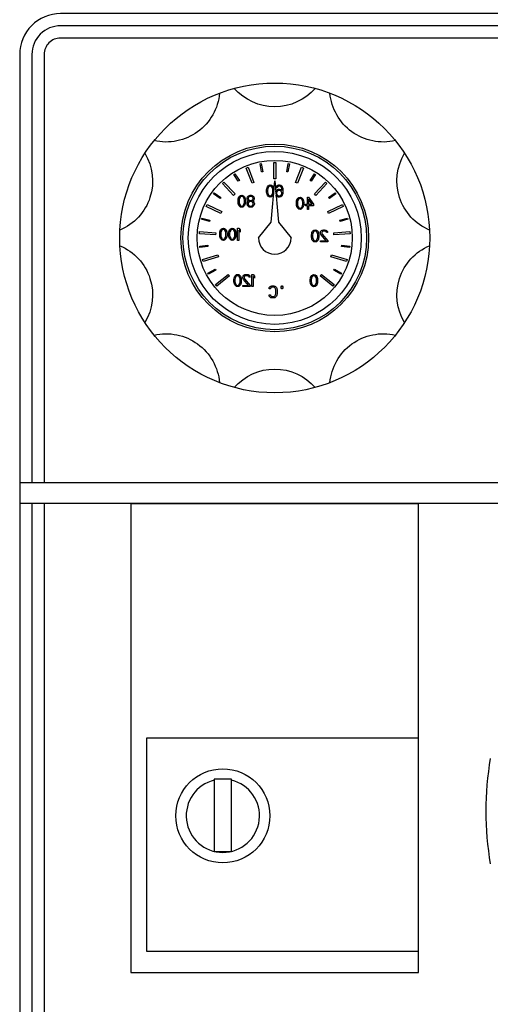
# Model space of a CAD drawing. Header units: millimetres. Extents: x 60394 to 199354, y 20895 to 166073.
# Tile 117 of 256: x 95628 to 95743, y 28054 to 28295. Entities that reach past the tile are written whole.
import ezdxf

# ---------------------------------------------------------------- set-up
doc = ezdxf.new("R2010")
doc.units = ezdxf.units.MM

# ---------------------------------------------------------------- blocks, each defined once
blk = doc.blocks.new('*U44')
blk.add_arc((0, -8.96), 13.12, 40.9361, 139.0639)
blk = doc.blocks.new('*U45')
at = {"color": 0, "linetype": 'ByBlock', "lineweight": -2, "transparency": 16777216}
for p, rotation in [((-865.94, 2140.6), 215.9999999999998), ((-844.6, 2147.53), 180), ((-823.26, 2140.6), 143.9999999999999), ((-879.13, 2122.44), 251.9999999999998), ((-810.07, 2122.44), 107.9999999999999), ((-879.13, 2100), 287.9999999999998), ((-810.07, 2100), 71.9999999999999), ((-865.94, 2081.85), 323.9999999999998), ((-823.26, 2081.85), 35.99999999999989)]:
    blk.add_blockref('*U44', p, dxfattribs=dict(at, rotation=rotation))
blk.add_blockref('*U44', (-844.6, 2074.91), dxfattribs=at)

msp = doc.modelspace()

# ---------------------------------------------------------------- linework, layer by layer
at = {"color": 0, "linetype": 'Continuous', "lineweight": -2}
for p, q in [((95683.64, 28259.09), (95684.11, 28259.28)), ((95685.11, 28255.37), (95683.64, 28259.09)), ((95684.11, 28259.28), (95685.57, 28255.56)), ((95687.06, 28260.12), (95687.35, 28260.18)), ((95687.43, 28258.16), (95687.06, 28260.12)), ((95687.35, 28260.18), (95687.73, 28258.21)), ((95690.41, 28260.47), (95690.91, 28260.47)), ((95690.41, 28256.47), (95690.41, 28260.47)), ((95690.91, 28260.47), (95690.91, 28256.47)), ((95693.59, 28258.21), (95693.96, 28260.18)), ((95694.25, 28260.12), (95693.88, 28258.16)), ((95693.96, 28260.18), (95694.25, 28260.12)), ((95695.74, 28255.56), (95697.2, 28259.28)), ((95697.67, 28259.09), (95696.2, 28255.37)), ((95697.2, 28259.28), (95697.67, 28259.09)), ((95680.66, 28257.54), (95680.91, 28257.7)), ((95681.72, 28255.85), (95680.66, 28257.54)), ((95680.91, 28257.7), (95681.98, 28256.01)), ((95687.73, 28258.21), (95687.43, 28258.16)), ((95690.91, 28256.47), (95690.41, 28256.47)), ((95693.88, 28258.16), (95693.59, 28258.21)), ((95699.33, 28256.01), (95700.4, 28257.7)), ((95700.66, 28257.54), (95699.59, 28255.85)), ((95700.4, 28257.7), (95700.66, 28257.54)), ((95677.86, 28255.33), (95678.22, 28255.67)), ((95680.58, 28252.41), (95677.86, 28255.33)), ((95678.22, 28255.67), (95680.95, 28252.75)), ((95681.98, 28256.01), (95681.72, 28255.85)), ((95685.57, 28255.56), (95685.11, 28255.37)), ((95688.66, 28253.76), (95688.71, 28254.08)), ((95688.71, 28254.08), (95688.76, 28254.27)), ((95688.76, 28254.27), (95688.86, 28254.53)), ((95688.86, 28254.53), (95689.01, 28254.72)), ((95688.96, 28254.08), (95688.91, 28253.7)), ((95689.16, 28254.46), (95688.96, 28254.08)), ((95689.01, 28254.72), (95689.26, 28254.91)), ((95689.31, 28254.59), (95689.16, 28254.46)), ((95689.26, 28254.91), (95689.56, 28254.97)), ((95689.56, 28254.65), (95689.31, 28254.59)), ((95689.56, 28254.97), (95689.86, 28254.91)), ((95689.81, 28254.59), (95689.56, 28254.65)), ((95689.77, 28245.87), (95690.66, 28255.97)), ((95689.96, 28254.46), (95689.81, 28254.59)), ((95689.86, 28254.91), (95690.11, 28254.72)), ((95690.16, 28254.08), (95689.96, 28254.46)), ((95690.11, 28254.72), (95690.26, 28254.53)), ((95690.21, 28253.7), (95690.16, 28254.08)), ((95690.26, 28254.53), (95690.36, 28254.27)), ((95690.36, 28254.27), (95690.41, 28254.08)), ((95690.41, 28254.08), (95690.46, 28253.76)), ((95690.66, 28255.97), (95691.54, 28245.87)), ((95690.96, 28254.27), (95691.01, 28254.46)), ((95691.21, 28254.27), (95690.96, 28254.27)), ((95691.01, 28254.46), (95691.16, 28254.72)), ((95691.16, 28254.72), (95691.41, 28254.91)), ((95691.31, 28254.46), (95691.21, 28254.27)), ((95691.46, 28254.59), (95691.31, 28254.46)), ((95691.41, 28254.91), (95691.66, 28254.97)), ((95691.61, 28254.65), (95691.46, 28254.59)), ((95691.91, 28254.65), (95691.61, 28254.65)), ((95691.66, 28254.97), (95691.86, 28254.97)), ((95691.86, 28254.97), (95692.11, 28254.91)), ((95692.06, 28254.59), (95691.91, 28254.65)), ((95692.21, 28254.46), (95692.06, 28254.59)), ((95692.11, 28254.91), (95692.36, 28254.72)), ((95692.31, 28254.27), (95692.21, 28254.46)), ((95692.36, 28254.08), (95692.31, 28254.27)), ((95692.36, 28254.72), (95692.51, 28254.46)), ((95692.41, 28253.7), (95692.36, 28254.08)), ((95692.51, 28254.46), (95692.61, 28254.14)), ((95692.61, 28254.14), (95692.66, 28253.7)), ((95696.2, 28255.37), (95695.74, 28255.56)), ((95699.59, 28255.85), (95699.33, 28256.01)), ((95700.36, 28252.75), (95703.09, 28255.67)), ((95703.46, 28255.33), (95700.73, 28252.41)), ((95703.09, 28255.67), (95703.46, 28255.33)), ((95675.65, 28252.79), (95675.83, 28253.03)), ((95677.26, 28251.61), (95675.65, 28252.79)), ((95675.83, 28253.03), (95677.44, 28251.85)), ((95677.44, 28251.85), (95677.26, 28251.61)), ((95680.95, 28252.75), (95680.58, 28252.41)), ((95681.71, 28251.58), (95681.76, 28251.77)), ((95681.76, 28251.77), (95681.86, 28252.03)), ((95681.86, 28252.03), (95682.01, 28252.22)), ((95682.16, 28251.96), (95681.96, 28251.58)), ((95682.01, 28252.22), (95682.26, 28252.41)), ((95682.31, 28252.09), (95682.16, 28251.96)), ((95682.26, 28252.41), (95682.56, 28252.47)), ((95682.56, 28252.15), (95682.31, 28252.09)), ((95682.56, 28252.47), (95682.86, 28252.41)), ((95682.81, 28252.09), (95682.56, 28252.15)), ((95682.96, 28251.96), (95682.81, 28252.09)), ((95682.86, 28252.41), (95683.11, 28252.22)), ((95683.16, 28251.58), (95682.96, 28251.96)), ((95683.11, 28252.22), (95683.26, 28252.03)), ((95683.26, 28252.03), (95683.36, 28251.77)), ((95683.36, 28251.77), (95683.41, 28251.58)), ((95683.91, 28251.71), (95684.01, 28252.03)), ((95683.91, 28251.52), (95683.91, 28251.71)), ((95684.01, 28252.03), (95684.16, 28252.22)), ((95684.16, 28252.22), (95684.41, 28252.41)), ((95684.26, 28251.9), (95684.16, 28251.71)), ((95684.16, 28251.71), (95684.16, 28251.58)), ((95684.46, 28252.09), (95684.26, 28251.9)), ((95684.41, 28252.41), (95684.66, 28252.47)), ((95684.66, 28252.15), (95684.46, 28252.09)), ((95684.66, 28252.47), (95684.86, 28252.47)), ((95684.86, 28252.15), (95684.66, 28252.15)), ((95684.86, 28252.47), (95685.11, 28252.41)), ((95685.06, 28252.09), (95684.86, 28252.15)), ((95685.26, 28251.9), (95685.06, 28252.09)), ((95685.11, 28252.41), (95685.36, 28252.22)), ((95685.36, 28251.71), (95685.26, 28251.9)), ((95685.36, 28252.22), (95685.51, 28252.03)), ((95685.36, 28251.58), (95685.36, 28251.71)), ((95685.51, 28252.03), (95685.61, 28251.71)), ((95685.61, 28251.71), (95685.61, 28251.52)), ((95688.66, 28253.19), (95688.66, 28253.76)), ((95688.71, 28252.87), (95688.66, 28253.19)), ((95688.76, 28252.68), (95688.71, 28252.87)), ((95688.86, 28252.42), (95688.76, 28252.68)), ((95689.01, 28252.23), (95688.86, 28252.42)), ((95688.91, 28253.7), (95688.91, 28253.25)), ((95688.91, 28253.25), (95688.96, 28252.87)), ((95688.96, 28252.87), (95689.16, 28252.48)), ((95689.26, 28252.04), (95689.01, 28252.23)), ((95689.16, 28252.48), (95689.31, 28252.36)), ((95689.56, 28251.97), (95689.26, 28252.04)), ((95689.31, 28252.36), (95689.56, 28252.29)), ((95689.56, 28252.29), (95689.81, 28252.36)), ((95689.86, 28252.04), (95689.56, 28251.97)), ((95689.81, 28252.36), (95689.96, 28252.48)), ((95690.11, 28252.23), (95689.86, 28252.04)), ((95689.96, 28252.48), (95690.16, 28252.87)), ((95690.26, 28252.42), (95690.11, 28252.23)), ((95690.16, 28252.87), (95690.21, 28253.25)), ((95690.21, 28253.25), (95690.21, 28253.7)), ((95690.36, 28252.68), (95690.26, 28252.42)), ((95690.9, 28253.25), (95690.96, 28253.44)), ((95690.96, 28253.44), (95691.11, 28253.63)), ((95691.11, 28252.23), (95690.96, 28252.47)), ((95691.11, 28253.63), (95691.36, 28253.82)), ((95691.16, 28253.25), (95691.11, 28253.06)), ((95691.11, 28253.06), (95691.11, 28252.87)), ((95691.11, 28252.87), (95691.16, 28252.68)), ((95691.36, 28252.04), (95691.11, 28252.23)), ((95691.26, 28253.38), (95691.16, 28253.25)), ((95691.16, 28252.68), (95691.26, 28252.48)), ((95691.41, 28253.51), (95691.26, 28253.38)), ((95691.26, 28252.48), (95691.41, 28252.36)), ((95691.36, 28253.82), (95691.61, 28253.89)), ((95691.61, 28251.97), (95691.36, 28252.04)), ((95691.56, 28253.57), (95691.41, 28253.51)), ((95691.41, 28252.36), (95691.56, 28252.29)), ((95691.91, 28253.57), (95691.56, 28253.57)), ((95691.56, 28252.29), (95691.91, 28252.29)), ((95691.61, 28253.89), (95691.86, 28253.89)), ((95691.86, 28251.97), (95691.61, 28251.97)), ((95691.86, 28253.89), (95692.11, 28253.82)), ((95692.11, 28252.04), (95691.86, 28251.97)), ((95692.06, 28253.51), (95691.91, 28253.57)), ((95691.91, 28252.29), (95692.06, 28252.36)), ((95692.21, 28253.38), (95692.06, 28253.51)), ((95692.06, 28252.36), (95692.21, 28252.48)), ((95692.11, 28253.82), (95692.41, 28253.57)), ((95692.36, 28252.23), (95692.11, 28252.04)), ((95692.31, 28253.25), (95692.21, 28253.38)), ((95692.21, 28252.48), (95692.31, 28252.68)), ((95692.36, 28253.06), (95692.31, 28253.25)), ((95692.31, 28252.68), (95692.36, 28252.87)), ((95692.36, 28252.87), (95692.36, 28253.06)), ((95692.51, 28252.48), (95692.36, 28252.23)), ((95692.41, 28253.57), (95692.41, 28253.7)), ((95692.61, 28252.8), (95692.51, 28252.48)), ((95692.66, 28253.25), (95692.61, 28252.8)), ((95692.66, 28253.7), (95692.66, 28253.25)), ((95696.16, 28251.53), (95696.31, 28251.72)), ((95696.31, 28251.72), (95696.56, 28251.91)), ((95696.56, 28251.91), (95696.86, 28251.97)), ((95696.86, 28251.65), (95696.61, 28251.59)), ((95696.86, 28251.97), (95697.16, 28251.91)), ((95697.11, 28251.59), (95696.86, 28251.65)), ((95697.16, 28251.91), (95697.41, 28251.72)), ((95697.41, 28251.72), (95697.56, 28251.53)), ((95698.66, 28251.97), (95698.96, 28251.97)), ((95698.66, 28250.25), (95698.66, 28251.97)), ((95698.96, 28251.97), (95700.16, 28250.25)), ((95700.73, 28252.41), (95700.36, 28252.75)), ((95703.87, 28251.85), (95705.49, 28253.03)), ((95704.05, 28251.61), (95703.87, 28251.85)), ((95705.66, 28252.79), (95704.05, 28251.61)), ((95705.49, 28253.03), (95705.66, 28252.79)), ((95673.85, 28249.71), (95674.07, 28250.16)), ((95677.46, 28247.99), (95673.85, 28249.71)), ((95674.07, 28250.16), (95677.68, 28248.44)), ((95681.66, 28251.26), (95681.71, 28251.58)), ((95681.66, 28250.69), (95681.66, 28251.26)), ((95681.71, 28250.37), (95681.66, 28250.69)), ((95681.76, 28250.18), (95681.71, 28250.37)), ((95681.86, 28249.92), (95681.76, 28250.18)), ((95682.01, 28249.73), (95681.86, 28249.92)), ((95681.96, 28251.58), (95681.91, 28251.2)), ((95681.91, 28251.2), (95681.91, 28250.75)), ((95681.91, 28250.75), (95681.96, 28250.37)), ((95681.96, 28250.37), (95682.16, 28249.98)), ((95682.26, 28249.54), (95682.01, 28249.73)), ((95682.16, 28249.98), (95682.31, 28249.86)), ((95682.56, 28249.47), (95682.26, 28249.54)), ((95682.31, 28249.86), (95682.56, 28249.79)), ((95682.56, 28249.79), (95682.81, 28249.86)), ((95682.86, 28249.54), (95682.56, 28249.47)), ((95682.81, 28249.86), (95682.96, 28249.98)), ((95683.11, 28249.73), (95682.86, 28249.54)), ((95682.96, 28249.98), (95683.16, 28250.37)), ((95683.26, 28249.92), (95683.11, 28249.73)), ((95683.21, 28251.2), (95683.16, 28251.58)), ((95683.16, 28250.37), (95683.21, 28250.75)), ((95683.21, 28250.75), (95683.21, 28251.2)), ((95683.36, 28250.18), (95683.26, 28249.92)), ((95683.41, 28250.37), (95683.36, 28250.18)), ((95683.41, 28251.58), (95683.46, 28251.26)), ((95683.46, 28250.69), (95683.41, 28250.37)), ((95683.46, 28251.26), (95683.46, 28250.69)), ((95683.86, 28250.43), (95683.96, 28250.75)), ((95683.86, 28250.24), (95683.86, 28250.43)), ((95683.96, 28249.92), (95683.86, 28250.24)), ((95684.01, 28251.26), (95683.91, 28251.52)), ((95683.96, 28250.75), (95684.16, 28250.94)), ((95684.11, 28249.73), (95683.96, 28249.92)), ((95684.16, 28251.07), (95684.01, 28251.26)), ((95684.26, 28250.69), (95684.11, 28250.43)), ((95684.11, 28250.43), (95684.11, 28250.24)), ((95684.11, 28250.24), (95684.26, 28249.98)), ((95684.36, 28249.54), (95684.11, 28249.73)), ((95684.16, 28251.58), (95684.26, 28251.39)), ((95684.26, 28251.01), (95684.16, 28251.07)), ((95684.16, 28250.94), (95684.26, 28251.01)), ((95684.26, 28251.39), (95684.46, 28251.2)), ((95684.46, 28250.81), (95684.26, 28250.69)), ((95684.26, 28249.98), (95684.46, 28249.86)), ((95684.61, 28249.47), (95684.36, 28249.54)), ((95684.46, 28251.2), (95684.66, 28251.13)), ((95684.66, 28250.88), (95684.46, 28250.81)), ((95684.46, 28249.86), (95684.66, 28249.79)), ((95684.91, 28249.47), (95684.61, 28249.47)), ((95684.66, 28251.13), (95684.86, 28251.13)), ((95684.86, 28250.88), (95684.66, 28250.88)), ((95684.66, 28249.79), (95684.86, 28249.79)), ((95684.86, 28251.13), (95685.06, 28251.2)), ((95685.06, 28250.81), (95684.86, 28250.88)), ((95684.86, 28249.79), (95685.06, 28249.86)), ((95685.16, 28249.54), (95684.91, 28249.47)), ((95685.06, 28251.2), (95685.26, 28251.39)), ((95685.26, 28250.69), (95685.06, 28250.81)), ((95685.06, 28249.86), (95685.26, 28249.98)), ((95685.41, 28249.73), (95685.16, 28249.54)), ((95685.26, 28251.39), (95685.36, 28251.58)), ((95685.36, 28251.07), (95685.26, 28251.01)), ((95685.26, 28251.01), (95685.36, 28250.94)), ((95685.41, 28250.43), (95685.26, 28250.69)), ((95685.26, 28249.98), (95685.41, 28250.24)), ((95685.51, 28251.26), (95685.36, 28251.07)), ((95685.36, 28250.94), (95685.56, 28250.75)), ((95685.41, 28250.24), (95685.41, 28250.43)), ((95685.56, 28249.92), (95685.41, 28249.73)), ((95685.61, 28251.52), (95685.51, 28251.26)), ((95685.56, 28250.75), (95685.66, 28250.43)), ((95685.66, 28250.24), (95685.56, 28249.92)), ((95685.66, 28250.43), (95685.66, 28250.24)), ((95695.96, 28250.76), (95696.01, 28251.08)), ((95695.96, 28250.19), (95695.96, 28250.76)), ((95696.01, 28249.87), (95695.96, 28250.19)), ((95696.01, 28251.08), (95696.06, 28251.27)), ((95696.06, 28249.68), (95696.01, 28249.87)), ((95696.06, 28251.27), (95696.16, 28251.53)), ((95696.16, 28249.42), (95696.06, 28249.68)), ((95696.31, 28249.23), (95696.16, 28249.42)), ((95696.26, 28251.08), (95696.21, 28250.7)), ((95696.21, 28250.7), (95696.21, 28250.25)), ((95696.21, 28250.25), (95696.26, 28249.87)), ((95696.46, 28251.46), (95696.26, 28251.08)), ((95696.26, 28249.87), (95696.46, 28249.48)), ((95696.56, 28249.04), (95696.31, 28249.23)), ((95696.61, 28251.59), (95696.46, 28251.46)), ((95696.46, 28249.48), (95696.61, 28249.36)), ((95696.61, 28249.36), (95696.86, 28249.29)), ((95696.86, 28249.29), (95697.11, 28249.36)), ((95697.26, 28251.46), (95697.11, 28251.59)), ((95697.11, 28249.36), (95697.26, 28249.48)), ((95697.41, 28249.23), (95697.16, 28249.04)), ((95697.46, 28251.08), (95697.26, 28251.46)), ((95697.26, 28249.48), (95697.46, 28249.87)), ((95697.56, 28249.42), (95697.41, 28249.23)), ((95697.51, 28250.7), (95697.46, 28251.08)), ((95697.46, 28249.87), (95697.51, 28250.25)), ((95697.51, 28250.25), (95697.51, 28250.7)), ((95697.56, 28251.53), (95697.66, 28251.27)), ((95697.66, 28249.68), (95697.56, 28249.42)), ((95697.66, 28251.27), (95697.71, 28251.08)), ((95697.71, 28249.87), (95697.66, 28249.68)), ((95697.71, 28251.08), (95697.76, 28250.76)), ((95697.76, 28250.19), (95697.71, 28249.87)), ((95697.76, 28250.76), (95697.76, 28250.19)), ((95698.16, 28250.25), (95698.66, 28250.25)), ((95698.16, 28249.87), (95698.16, 28250.25)), ((95698.66, 28249.87), (95698.16, 28249.87)), ((95698.66, 28248.97), (95698.66, 28249.87)), ((95699.81, 28250.25), (95698.96, 28251.46)), ((95698.96, 28251.46), (95698.96, 28250.25)), ((95698.96, 28250.25), (95699.81, 28250.25)), ((95700.16, 28249.87), (95698.96, 28249.87)), ((95698.96, 28249.87), (95698.96, 28248.97)), ((95700.16, 28250.25), (95700.16, 28249.87)), ((95703.64, 28248.44), (95707.25, 28250.16)), ((95707.46, 28249.71), (95703.85, 28247.99)), ((95707.25, 28250.16), (95707.46, 28249.71)), ((95672.73, 28246.54), (95672.8, 28246.83)), ((95672.8, 28246.83), (95674.74, 28246.32)), ((95677.68, 28248.44), (95677.46, 28247.99)), ((95696.86, 28248.97), (95696.56, 28249.04)), ((95697.16, 28249.04), (95696.86, 28248.97)), ((95698.96, 28248.97), (95698.66, 28248.97)), ((95703.85, 28247.99), (95703.64, 28248.44)), ((95706.57, 28246.32), (95708.51, 28246.83)), ((95708.51, 28246.83), (95708.58, 28246.54)), ((95674.66, 28246.03), (95672.73, 28246.54)), ((95674.74, 28246.32), (95674.66, 28246.03)), ((95677.76, 28244.31), (95678.06, 28244.37)), ((95678.06, 28244.37), (95678.36, 28244.31)), ((95679.96, 28244.31), (95680.26, 28244.37)), ((95680.26, 28244.37), (95680.56, 28244.31)), ((95681.56, 28244.37), (95681.86, 28244.37)), ((95681.56, 28241.37), (95681.56, 28244.37)), ((95681.86, 28244.37), (95682.16, 28243.93)), ((95686.66, 28241.97), (95689.77, 28245.87)), ((95691.54, 28245.87), (95694.66, 28241.97)), ((95706.65, 28246.03), (95706.57, 28246.32)), ((95708.58, 28246.54), (95706.65, 28246.03)), ((95672.18, 28243.01), (95672.22, 28243.51)), ((95676.17, 28242.74), (95672.18, 28243.01)), ((95672.22, 28243.51), (95676.21, 28243.23)), ((95676.21, 28243.23), (95676.17, 28242.74)), ((95677.16, 28243.16), (95677.21, 28243.48)), ((95677.16, 28242.59), (95677.16, 28243.16)), ((95677.21, 28242.27), (95677.16, 28242.59)), ((95677.21, 28243.48), (95677.26, 28243.67)), ((95677.26, 28242.08), (95677.21, 28242.27)), ((95677.26, 28243.67), (95677.36, 28243.93)), ((95677.36, 28241.82), (95677.26, 28242.08)), ((95677.36, 28243.93), (95677.51, 28244.12)), ((95677.46, 28243.48), (95677.41, 28243.1)), ((95677.41, 28243.1), (95677.41, 28242.65)), ((95677.41, 28242.65), (95677.46, 28242.27)), ((95677.66, 28243.86), (95677.46, 28243.48)), ((95677.46, 28242.27), (95677.66, 28241.88)), ((95677.51, 28244.12), (95677.76, 28244.31)), ((95677.81, 28243.99), (95677.66, 28243.86)), ((95678.06, 28244.05), (95677.81, 28243.99)), ((95678.31, 28243.99), (95678.06, 28244.05)), ((95678.46, 28243.86), (95678.31, 28243.99)), ((95678.36, 28244.31), (95678.61, 28244.12)), ((95678.66, 28243.48), (95678.46, 28243.86)), ((95678.46, 28241.88), (95678.66, 28242.27)), ((95678.61, 28244.12), (95678.76, 28243.93)), ((95678.71, 28243.1), (95678.66, 28243.48)), ((95678.66, 28242.27), (95678.71, 28242.65)), ((95678.71, 28242.65), (95678.71, 28243.1)), ((95678.76, 28243.93), (95678.86, 28243.67)), ((95678.86, 28242.08), (95678.76, 28241.82)), ((95678.86, 28243.67), (95678.91, 28243.48)), ((95678.91, 28242.27), (95678.86, 28242.08)), ((95678.91, 28243.48), (95678.96, 28243.16)), ((95678.96, 28242.59), (95678.91, 28242.27)), ((95678.96, 28243.16), (95678.96, 28242.59)), ((95679.36, 28243.16), (95679.41, 28243.48)), ((95679.36, 28242.59), (95679.36, 28243.16)), ((95679.41, 28242.27), (95679.36, 28242.59)), ((95679.41, 28243.48), (95679.46, 28243.67)), ((95679.46, 28242.08), (95679.41, 28242.27)), ((95679.46, 28243.67), (95679.56, 28243.93)), ((95679.56, 28241.82), (95679.46, 28242.08)), ((95679.56, 28243.93), (95679.71, 28244.12)), ((95679.66, 28243.48), (95679.61, 28243.1)), ((95679.61, 28243.1), (95679.61, 28242.65)), ((95679.61, 28242.65), (95679.66, 28242.27)), ((95679.86, 28243.86), (95679.66, 28243.48)), ((95679.66, 28242.27), (95679.86, 28241.88)), ((95679.71, 28244.12), (95679.96, 28244.31)), ((95680.01, 28243.99), (95679.86, 28243.86)), ((95680.26, 28244.05), (95680.01, 28243.99)), ((95680.51, 28243.99), (95680.26, 28244.05)), ((95680.66, 28243.86), (95680.51, 28243.99)), ((95680.56, 28244.31), (95680.81, 28244.12)), ((95680.86, 28243.48), (95680.66, 28243.86)), ((95680.66, 28241.88), (95680.86, 28242.27)), ((95680.81, 28244.12), (95680.96, 28243.93)), ((95680.91, 28243.1), (95680.86, 28243.48)), ((95680.86, 28242.27), (95680.91, 28242.65)), ((95680.91, 28242.65), (95680.91, 28243.1)), ((95680.96, 28243.93), (95681.06, 28243.67)), ((95681.06, 28242.08), (95680.96, 28241.82)), ((95681.06, 28243.67), (95681.11, 28243.48)), ((95681.11, 28242.27), (95681.06, 28242.08)), ((95681.11, 28243.48), (95681.16, 28243.16)), ((95681.16, 28242.59), (95681.11, 28242.27)), ((95681.16, 28243.16), (95681.16, 28242.59)), ((95681.86, 28243.86), (95681.86, 28241.37)), ((95682.16, 28243.42), (95681.86, 28243.86)), ((95682.16, 28243.93), (95682.16, 28243.42)), ((95699.66, 28242.76), (95699.71, 28243.08)), ((95699.66, 28242.19), (95699.66, 28242.76)), ((95699.71, 28241.87), (95699.66, 28242.19)), ((95699.71, 28243.08), (95699.76, 28243.27)), ((95699.76, 28243.27), (95699.86, 28243.53)), ((95699.86, 28243.53), (95700.01, 28243.72)), ((95699.96, 28243.08), (95699.91, 28242.7)), ((95699.91, 28242.7), (95699.91, 28242.25)), ((95699.91, 28242.25), (95699.96, 28241.87)), ((95700.16, 28243.46), (95699.96, 28243.08)), ((95700.01, 28243.72), (95700.26, 28243.91)), ((95700.31, 28243.59), (95700.16, 28243.46)), ((95700.26, 28243.91), (95700.56, 28243.97)), ((95700.56, 28243.65), (95700.31, 28243.59)), ((95700.56, 28243.97), (95700.86, 28243.91)), ((95700.81, 28243.59), (95700.56, 28243.65)), ((95700.96, 28243.46), (95700.81, 28243.59)), ((95700.86, 28243.91), (95701.11, 28243.72)), ((95701.16, 28243.08), (95700.96, 28243.46)), ((95701.11, 28243.72), (95701.26, 28243.53)), ((95701.21, 28242.7), (95701.16, 28243.08)), ((95701.16, 28241.87), (95701.21, 28242.25)), ((95701.21, 28242.25), (95701.21, 28242.7)), ((95701.26, 28243.53), (95701.36, 28243.27)), ((95701.36, 28243.27), (95701.41, 28243.08)), ((95701.41, 28243.08), (95701.46, 28242.76)), ((95701.46, 28242.19), (95701.41, 28241.87)), ((95701.46, 28242.76), (95701.46, 28242.19)), ((95701.86, 28243.27), (95701.91, 28243.53)), ((95701.86, 28243.14), (95701.86, 28243.27)), ((95701.91, 28242.89), (95701.86, 28243.14)), ((95701.91, 28243.53), (95702.11, 28243.78)), ((95702.01, 28242.7), (95701.91, 28242.89)), ((95703.26, 28241.29), (95702.01, 28242.7)), ((95702.11, 28243.78), (95702.31, 28243.91)), ((95702.26, 28243.46), (95702.16, 28243.27)), ((95702.16, 28243.27), (95702.16, 28243.14)), ((95702.16, 28243.14), (95702.26, 28242.89)), ((95702.41, 28243.59), (95702.26, 28243.46)), ((95702.26, 28242.89), (95703.66, 28241.29)), ((95702.31, 28243.91), (95702.61, 28243.97)), ((95702.66, 28243.65), (95702.41, 28243.59)), ((95702.61, 28243.97), (95702.81, 28243.97)), ((95702.86, 28243.65), (95702.66, 28243.65)), ((95702.81, 28243.97), (95703.16, 28243.91)), ((95703.11, 28243.59), (95702.86, 28243.65)), ((95703.26, 28243.46), (95703.11, 28243.59)), ((95703.16, 28243.91), (95703.36, 28243.78)), ((95703.36, 28243.27), (95703.26, 28243.46)), ((95703.36, 28243.78), (95703.56, 28243.53)), ((95703.61, 28243.27), (95703.36, 28243.27)), ((95703.56, 28243.53), (95703.61, 28243.27)), ((95705.1, 28243.23), (95709.09, 28243.51)), ((95705.14, 28242.74), (95705.1, 28243.23)), ((95709.13, 28243.01), (95705.14, 28242.74)), ((95709.09, 28243.51), (95709.13, 28243.01)), ((95672.27, 28239.95), (95674.25, 28240.18)), ((95672.3, 28239.65), (95672.27, 28239.95)), ((95674.29, 28239.89), (95672.3, 28239.65)), ((95674.25, 28240.18), (95674.29, 28239.89)), ((95677.51, 28241.63), (95677.36, 28241.82)), ((95677.76, 28241.44), (95677.51, 28241.63)), ((95677.66, 28241.88), (95677.81, 28241.76)), ((95678.06, 28241.37), (95677.76, 28241.44)), ((95677.81, 28241.76), (95678.06, 28241.69)), ((95678.06, 28241.69), (95678.31, 28241.76)), ((95678.36, 28241.44), (95678.06, 28241.37)), ((95678.31, 28241.76), (95678.46, 28241.88)), ((95678.61, 28241.63), (95678.36, 28241.44)), ((95678.76, 28241.82), (95678.61, 28241.63)), ((95679.71, 28241.63), (95679.56, 28241.82)), ((95679.96, 28241.44), (95679.71, 28241.63)), ((95679.86, 28241.88), (95680.01, 28241.76)), ((95680.26, 28241.37), (95679.96, 28241.44)), ((95680.01, 28241.76), (95680.26, 28241.69)), ((95680.26, 28241.69), (95680.51, 28241.76)), ((95680.56, 28241.44), (95680.26, 28241.37)), ((95680.51, 28241.76), (95680.66, 28241.88)), ((95680.81, 28241.63), (95680.56, 28241.44)), ((95680.96, 28241.82), (95680.81, 28241.63)), ((95681.86, 28241.37), (95681.56, 28241.37)), ((95699.76, 28241.68), (95699.71, 28241.87)), ((95699.86, 28241.42), (95699.76, 28241.68)), ((95700.01, 28241.23), (95699.86, 28241.42)), ((95699.96, 28241.87), (95700.16, 28241.48)), ((95700.26, 28241.04), (95700.01, 28241.23)), ((95700.16, 28241.48), (95700.31, 28241.36)), ((95700.56, 28240.97), (95700.26, 28241.04)), ((95700.31, 28241.36), (95700.56, 28241.29)), ((95700.56, 28241.29), (95700.81, 28241.36)), ((95700.86, 28241.04), (95700.56, 28240.97)), ((95700.81, 28241.36), (95700.96, 28241.48)), ((95701.11, 28241.23), (95700.86, 28241.04)), ((95700.96, 28241.48), (95701.16, 28241.87)), ((95701.26, 28241.42), (95701.11, 28241.23)), ((95701.36, 28241.68), (95701.26, 28241.42)), ((95701.41, 28241.87), (95701.36, 28241.68)), ((95701.86, 28240.97), (95701.86, 28241.29)), ((95701.86, 28241.29), (95703.26, 28241.29)), ((95703.66, 28240.97), (95701.86, 28240.97)), ((95703.66, 28241.29), (95703.66, 28240.97)), ((95707.02, 28239.89), (95707.06, 28240.18)), ((95709.01, 28239.65), (95707.02, 28239.89)), ((95707.06, 28240.18), (95709.05, 28239.95)), ((95709.05, 28239.95), (95709.01, 28239.65)), ((95672.94, 28236.65), (95676.75, 28237.85)), ((95676.9, 28237.37), (95673.09, 28236.17)), ((95676.75, 28237.85), (95676.9, 28237.37)), ((95704.41, 28237.37), (95704.56, 28237.85)), ((95708.23, 28236.17), (95704.41, 28237.37)), ((95704.56, 28237.85), (95708.38, 28236.65)), ((95673.09, 28236.17), (95672.94, 28236.65)), ((95708.38, 28236.65), (95708.23, 28236.17)), ((95674.29, 28233.35), (95676.05, 28234.3)), ((95674.43, 28233.09), (95674.29, 28233.35)), ((95676.19, 28234.03), (95674.43, 28233.09)), ((95676.05, 28234.3), (95676.19, 28234.03)), ((95676.12, 28230.53), (95679.23, 28233.04)), ((95679.55, 28232.65), (95676.44, 28230.14)), ((95679.23, 28233.04), (95679.55, 28232.65)), ((95680.71, 28232.13), (95680.76, 28232.32)), ((95680.76, 28232.32), (95680.86, 28232.58)), ((95680.86, 28232.58), (95681.01, 28232.77)), ((95681.16, 28232.51), (95680.96, 28232.13)), ((95681.01, 28232.77), (95681.26, 28232.96)), ((95681.31, 28232.64), (95681.16, 28232.51)), ((95681.26, 28232.96), (95681.56, 28233.02)), ((95681.56, 28232.7), (95681.31, 28232.64)), ((95681.56, 28233.02), (95681.86, 28232.96)), ((95681.81, 28232.64), (95681.56, 28232.7)), ((95681.96, 28232.51), (95681.81, 28232.64)), ((95681.86, 28232.96), (95682.11, 28232.77)), ((95682.16, 28232.13), (95681.96, 28232.51)), ((95682.11, 28232.77), (95682.26, 28232.58)), ((95682.26, 28232.58), (95682.36, 28232.32)), ((95682.36, 28232.32), (95682.41, 28232.13)), ((95682.86, 28232.32), (95682.91, 28232.58)), ((95682.86, 28232.19), (95682.86, 28232.32)), ((95682.91, 28232.58), (95683.11, 28232.83)), ((95683.11, 28232.83), (95683.31, 28232.96)), ((95683.26, 28232.51), (95683.16, 28232.32)), ((95683.16, 28232.32), (95683.16, 28232.19)), ((95683.41, 28232.64), (95683.26, 28232.51)), ((95683.31, 28232.96), (95683.61, 28233.02)), ((95683.66, 28232.7), (95683.41, 28232.64)), ((95683.61, 28233.02), (95683.81, 28233.02)), ((95683.86, 28232.7), (95683.66, 28232.7)), ((95683.81, 28233.02), (95684.16, 28232.96)), ((95684.11, 28232.64), (95683.86, 28232.7)), ((95684.26, 28232.51), (95684.11, 28232.64)), ((95684.16, 28232.96), (95684.36, 28232.83)), ((95684.36, 28232.32), (95684.26, 28232.51)), ((95684.36, 28232.83), (95684.56, 28232.58)), ((95684.61, 28232.32), (95684.36, 28232.32)), ((95684.56, 28232.58), (95684.61, 28232.32)), ((95685.06, 28233.02), (95685.36, 28233.02)), ((95685.06, 28230.02), (95685.06, 28233.02)), ((95685.36, 28233.02), (95685.66, 28232.58)), ((95685.36, 28232.51), (95685.36, 28230.02)), ((95685.66, 28232.07), (95685.36, 28232.51)), ((95685.66, 28232.58), (95685.66, 28232.07)), ((95699.46, 28232.27), (95699.56, 28232.53)), ((95699.56, 28232.53), (95699.71, 28232.72)), ((95699.86, 28232.46), (95699.66, 28232.08)), ((95699.71, 28232.72), (95699.96, 28232.91)), ((95700.01, 28232.59), (95699.86, 28232.46)), ((95699.96, 28232.91), (95700.26, 28232.97)), ((95700.26, 28232.65), (95700.01, 28232.59)), ((95700.26, 28232.97), (95700.56, 28232.91)), ((95700.51, 28232.59), (95700.26, 28232.65)), ((95700.66, 28232.46), (95700.51, 28232.59)), ((95700.56, 28232.91), (95700.81, 28232.72)), ((95700.86, 28232.08), (95700.66, 28232.46)), ((95700.81, 28232.72), (95700.96, 28232.53)), ((95700.96, 28232.53), (95701.06, 28232.27)), ((95701.77, 28232.65), (95702.08, 28233.04)), ((95704.88, 28230.14), (95701.77, 28232.65)), ((95702.08, 28233.04), (95705.19, 28230.53)), ((95705.12, 28234.03), (95705.26, 28234.3)), ((95706.88, 28233.09), (95705.12, 28234.03)), ((95705.26, 28234.3), (95707.02, 28233.35)), ((95707.02, 28233.35), (95706.88, 28233.09)), ((95676.44, 28230.14), (95676.12, 28230.53)), ((95680.66, 28231.81), (95680.71, 28232.13)), ((95680.66, 28231.24), (95680.66, 28231.81)), ((95680.71, 28230.92), (95680.66, 28231.24)), ((95680.76, 28230.73), (95680.71, 28230.92)), ((95680.86, 28230.47), (95680.76, 28230.73)), ((95681.01, 28230.28), (95680.86, 28230.47)), ((95680.96, 28232.13), (95680.91, 28231.75)), ((95680.91, 28231.75), (95680.91, 28231.3)), ((95680.91, 28231.3), (95680.96, 28230.92)), ((95680.96, 28230.92), (95681.16, 28230.53)), ((95681.26, 28230.09), (95681.01, 28230.28)), ((95681.16, 28230.53), (95681.31, 28230.41)), ((95681.56, 28230.02), (95681.26, 28230.09)), ((95681.31, 28230.41), (95681.56, 28230.34)), ((95681.56, 28230.34), (95681.81, 28230.41)), ((95681.86, 28230.09), (95681.56, 28230.02)), ((95681.81, 28230.41), (95681.96, 28230.53)), ((95682.11, 28230.28), (95681.86, 28230.09)), ((95681.96, 28230.53), (95682.16, 28230.92)), ((95682.26, 28230.47), (95682.11, 28230.28)), ((95682.21, 28231.75), (95682.16, 28232.13)), ((95682.16, 28230.92), (95682.21, 28231.3)), ((95682.21, 28231.3), (95682.21, 28231.75)), ((95682.36, 28230.73), (95682.26, 28230.47)), ((95682.41, 28230.92), (95682.36, 28230.73)), ((95682.41, 28232.13), (95682.46, 28231.81)), ((95682.46, 28231.24), (95682.41, 28230.92)), ((95682.46, 28231.81), (95682.46, 28231.24)), ((95682.91, 28231.94), (95682.86, 28232.19)), ((95682.86, 28230.02), (95682.86, 28230.34)), ((95682.86, 28230.34), (95684.26, 28230.34)), ((95684.66, 28230.02), (95682.86, 28230.02)), ((95683.01, 28231.75), (95682.91, 28231.94)), ((95684.26, 28230.34), (95683.01, 28231.75)), ((95683.16, 28232.19), (95683.26, 28231.94)), ((95683.26, 28231.94), (95684.66, 28230.34)), ((95684.66, 28230.34), (95684.66, 28230.02)), ((95685.36, 28230.02), (95685.06, 28230.02)), ((95689.33, 28229.8), (95689.53, 28230.05)), ((95689.53, 28230.05), (95689.73, 28230.18)), ((95689.73, 28230.18), (95689.98, 28230.24)), ((95689.98, 28230.24), (95690.43, 28230.24)), ((95690.43, 28230.24), (95690.68, 28230.18)), ((95690.68, 28230.18), (95690.88, 28230.05)), ((95690.88, 28230.05), (95691.08, 28229.8)), ((95692.21, 28229.99), (95692.36, 28230.24)), ((95692.21, 28229.74), (95692.21, 28229.99)), ((95692.36, 28230.24), (95692.51, 28230.24)), ((95692.51, 28230.24), (95692.66, 28229.99)), ((95692.66, 28229.99), (95692.66, 28229.74)), ((95699.36, 28231.76), (95699.41, 28232.08)), ((95699.36, 28231.19), (95699.36, 28231.76)), ((95699.41, 28230.87), (95699.36, 28231.19)), ((95699.41, 28232.08), (95699.46, 28232.27)), ((95699.46, 28230.68), (95699.41, 28230.87)), ((95699.56, 28230.42), (95699.46, 28230.68)), ((95699.71, 28230.23), (95699.56, 28230.42)), ((95699.66, 28232.08), (95699.61, 28231.7)), ((95699.61, 28231.7), (95699.61, 28231.25)), ((95699.61, 28231.25), (95699.66, 28230.87)), ((95699.66, 28230.87), (95699.86, 28230.48)), ((95699.96, 28230.04), (95699.71, 28230.23)), ((95699.86, 28230.48), (95700.01, 28230.36)), ((95700.26, 28229.97), (95699.96, 28230.04)), ((95700.01, 28230.36), (95700.26, 28230.29)), ((95700.26, 28230.29), (95700.51, 28230.36)), ((95700.56, 28230.04), (95700.26, 28229.97)), ((95700.51, 28230.36), (95700.66, 28230.48)), ((95700.81, 28230.23), (95700.56, 28230.04)), ((95700.66, 28230.48), (95700.86, 28230.87)), ((95700.96, 28230.42), (95700.81, 28230.23)), ((95700.91, 28231.7), (95700.86, 28232.08)), ((95700.86, 28230.87), (95700.91, 28231.25)), ((95700.91, 28231.25), (95700.91, 28231.7)), ((95701.06, 28230.68), (95700.96, 28230.42)), ((95701.06, 28232.27), (95701.11, 28232.08)), ((95701.11, 28230.87), (95701.06, 28230.68)), ((95701.11, 28232.08), (95701.16, 28231.76)), ((95701.16, 28231.19), (95701.11, 28230.87)), ((95701.16, 28231.76), (95701.16, 28231.19)), ((95705.19, 28230.53), (95704.88, 28230.14)), ((95689.28, 28229.48), (95689.33, 28229.8)), ((95689.58, 28229.48), (95689.28, 28229.48)), ((95689.33, 28227.69), (95689.28, 28228.01)), ((95689.28, 28228.01), (95689.58, 28228.01)), ((95689.53, 28227.44), (95689.33, 28227.69)), ((95689.63, 28229.67), (95689.58, 28229.48)), ((95689.58, 28228.01), (95689.63, 28227.82)), ((95689.78, 28229.8), (95689.63, 28229.67)), ((95689.63, 28227.82), (95689.78, 28227.69)), ((95689.98, 28229.86), (95689.78, 28229.8)), ((95689.78, 28227.69), (95689.98, 28227.63)), ((95690.43, 28229.86), (95689.98, 28229.86)), ((95689.98, 28227.63), (95690.43, 28227.63)), ((95690.63, 28229.8), (95690.43, 28229.86)), ((95690.43, 28227.63), (95690.63, 28227.69)), ((95690.78, 28229.67), (95690.63, 28229.8)), ((95690.63, 28227.69), (95690.78, 28227.82)), ((95690.88, 28229.48), (95690.78, 28229.67)), ((95690.78, 28227.82), (95690.88, 28228.01)), ((95690.93, 28229.22), (95690.88, 28229.48)), ((95690.88, 28228.01), (95690.93, 28228.26)), ((95691.08, 28227.69), (95690.88, 28227.44)), ((95690.93, 28228.26), (95690.93, 28229.22)), ((95691.08, 28229.8), (95691.18, 28229.54)), ((95691.18, 28227.95), (95691.08, 28227.69)), ((95691.18, 28229.54), (95691.23, 28229.22)), ((95691.23, 28228.26), (95691.18, 28227.95)), ((95691.23, 28229.22), (95691.23, 28228.26)), ((95692.36, 28229.49), (95692.21, 28229.74)), ((95692.51, 28229.49), (95692.36, 28229.49)), ((95692.66, 28229.74), (95692.51, 28229.49)), ((95689.73, 28227.31), (95689.53, 28227.44)), ((95689.98, 28227.24), (95689.73, 28227.31)), ((95690.43, 28227.24), (95689.98, 28227.24)), ((95690.68, 28227.31), (95690.43, 28227.24)), ((95690.88, 28227.44), (95690.68, 28227.31))]:
    msp.add_line(p, q, dxfattribs=at)
at = {"color": 0, "lineweight": -2}
for points in [[(95628.16, 27933.66), (95628.16, 27906.97, 0.414214), (95638.16, 27896.97), (95868.16, 27896.97, 0.414214), (95878.16, 27906.97), (95878.16, 28286.97, 0.414214), (95868.16, 28296.97), (95638.16, 28296.97, 0.414214), (95628.16, 28286.97), (95628.16, 27933.46)], [(95875.16, 28181.97), (95875.16, 28286.97, 0.414214), (95868.16, 28293.97), (95638.16, 28293.97, 0.414214), (95631.16, 28286.97), (95631.16, 28181.97)], [(95872.16, 28181.97), (95872.16, 28286.97, 0.414214), (95868.16, 28290.97), (95638.16, 28290.97, 0.414214), (95634.16, 28286.97), (95634.16, 28181.97)], [(95743.48, 28114.35, 0.083866), (95743.48, 28088.48)]]:
    msp.add_lwpolyline(points, format="xyb", dxfattribs=at)
for points in [[(95628.16, 28181.97), (95878.16, 28181.97)], [(95628.16, 28176.97), (95878.16, 28176.97)], [(95631.16, 28176.97), (95631.16, 28026.97)], [(95634.16, 28176.97), (95634.16, 28026.97)]]:
    msp.add_lwpolyline(points, dxfattribs=at)
for points in [[(95725.9, 28176.81), (95655.42, 28176.81), (95655.42, 28061.83), (95725.9, 28061.83)], [(95725.9, 28119.32), (95659.2, 28119.32), (95659.2, 28067.06), (95725.9, 28067.06)], [(95680.03, 28109.27), (95675.84, 28109.27), (95675.84, 28091.56), (95680.03, 28091.56)]]:
    msp.add_lwpolyline(points, close=True, dxfattribs=at)
for centre, radius in [((95690.66, 28241.97), 37.98), ((95677.94, 28100.29), 11.53)]:
    msp.add_circle(centre, radius, dxfattribs=at)
at = {"color": 0, "linetype": 'Continuous', "lineweight": -2}
for radius in [23, 22.5, 21.2, 19]:
    msp.add_circle((95690.66, 28241.97), radius, dxfattribs=at)
msp.add_arc((95690.66, 28241.97), 4, 180, 0, dxfattribs=at)
at = {"color": 0, "lineweight": -2}
msp.add_arc((95677.94, 28100.29), 8.98, 103.4689, 76.5311, dxfattribs=at)

# ---------------------------------------------------------------- block references
at = {"color": 0, "lineweight": -2, "xscale": -1}
msp.add_blockref('*U45', (94846.06, 26130.75), dxfattribs=at)

doc.saveas('drawing.dxf')
